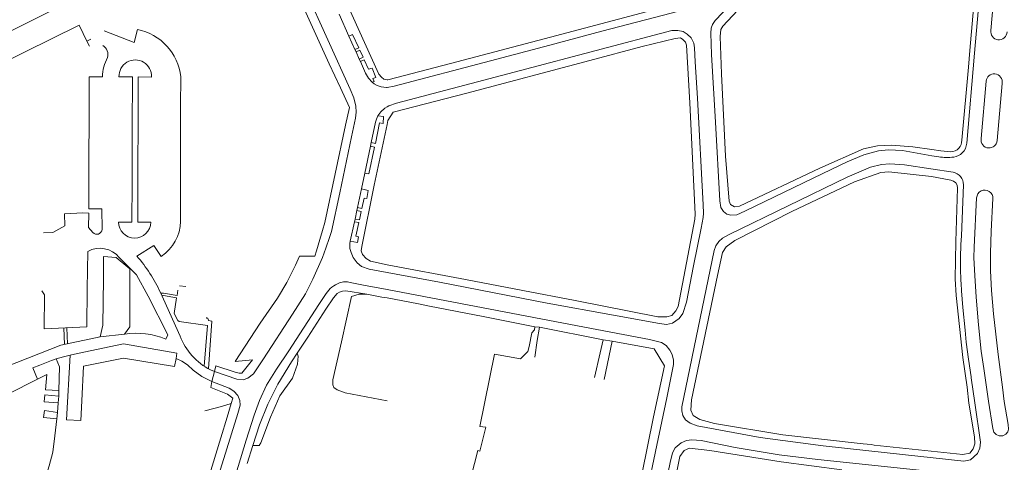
# Model space of a CAD drawing. Extents: x 145000 to 155000, y 457500 to 470000.
# Tile 167 of 256: x 153865 to 154227, y 461727 to 461889. Entities that reach past the tile are written whole.
import ezdxf

# ---------------------------------------------------------------- set-up
doc = ezdxf.new("R2010")
doc.units = 0
doc.header["$LTSCALE"] = 0.2
doc.header["$MEASUREMENT"] = 0
doc.layers.add('kant verharding', color=252, linetype='Continuous', lineweight=0)

msp = doc.modelspace()

# ---------------------------------------------------------------- linework, layer by layer
at = {"layer": 'kant verharding', "lineweight": 0}
for p, q in [((153986, 461883.31), (153982.37, 461891.42)), ((153888.48, 461884.32), (153889.86, 461881.55)), ((153988.22, 461878.52), (153986, 461883.31)), ((153889.86, 461881.55), (153891.34, 461882.19)), ((153889.86, 461881.55), (153890.81, 461879.64)), ((153988.61, 461877.61), (153988.22, 461878.52)), ((153989.81, 461874.9), (153988.61, 461877.61)), ((153990.21, 461874.08), (153989.81, 461874.9)), ((154218, 461845.83), (154219.84, 461866.84)), ((154225.72, 461866), (154223.88, 461845.06)), ((153993.9, 461842.99), (153994.2, 461844.31)), ((153991.81, 461833.14), (153993.9, 461842.99)), ((154202.47, 461839.14), (154199.93, 461839.53)), ((153990.6, 461827.32), (153991.81, 461833.14)), ((154199.58, 461834.7), (154207.69, 461833.45)), ((154199.78, 461831.86), (154206.92, 461830.58)), ((154211.5, 461828.83), (154210.79, 461810.1)), ((153989.14, 461820.49), (153990.6, 461827.32)), ((153988.25, 461816.22), (153988.92, 461819.39)), ((153988.92, 461819.39), (153989.14, 461820.49)), ((153986.51, 461808.18), (153988.04, 461815.25)), ((153988.04, 461815.25), (153988.25, 461816.22)), ((153973.45, 461802.73), (153974.04, 461804.58)), ((153986.41, 461793.04), (153991.39, 461792.09)), ((153924.03, 461773.38), (153916.84, 461789.35)), ((153917.96, 461789.1), (153916.94, 461789.11)), ((153923.82, 461791.86), (153926.13, 461791.59)), ((153974.96, 461784.92), (153977.67, 461788.98)), ((153991.39, 461792.09), (154000, 461790.41)), ((153917.25, 461788.43), (153917.92, 461788.3)), ((153998.06, 461787.71), (153992.51, 461788.71)), ((154000, 461787.35), (153998.06, 461787.71)), ((154011.48, 461785.18), (154000, 461787.35)), ((154011.48, 461785.18), (154015.57, 461784.4)), ((154015.57, 461784.4), (154035.21, 461780.51)), ((153933.88, 461780.32), (153933.88, 461779.78)), ((154035.21, 461780.51), (154054.22, 461776.75)), ((153881.67, 461770.29), (153881.42, 461776.41)), ((153882.67, 461770.52), (153882.48, 461776.46)), ((154054.22, 461776.75), (154055.89, 461776.63)), ((154055.89, 461776.63), (154055.12, 461771.78)), ((154079.35, 461772.04), (154055.89, 461776.63)), ((153894.74, 461773.08), (153903.67, 461774.08)), ((154055.12, 461771.78), (154054.16, 461765.68)), ((154078.23, 461767.3), (154079.35, 461772.04)), ((154079.35, 461772.04), (154082.64, 461771.54)), ((154082.64, 461771.54), (154079.65, 461757.44)), ((154076.08, 461758.21), (154078.23, 461767.3)), ((153882.34, 461742.65), (153883.74, 461766.4)), ((153870.02, 461761.68), (153871.74, 461757.61)), ((153936.68, 461760.39), (153935.15, 461760.98)), ((153935.7, 461756.71), (153936.68, 461760.39)), ((153936.68, 461760.39), (153937.19, 461762.52)), ((153944.83, 461757.53), (153936.68, 461760.39)), ((153935.3, 461754.59), (153935.7, 461756.71)), ((154214.38, 461758.02), (154214.32, 461758.45)), ((154214.32, 461758.45), (154214.38, 461758.02)), ((154215.67, 461748.91), (154214.38, 461758.02)), ((153879.51, 461751.3), (153879.57, 461753.47)), ((153879.51, 461751.3), (153879.28, 461748.85)), ((153879.11, 461745.36), (153879.28, 461748.85)), ((153941.37, 461743.66), (153942.82, 461748.62)), ((153879.11, 461745.36), (153878.83, 461743.02)), ((153939.05, 461736.13), (153941.37, 461743.66)), ((153950.76, 461733.23), (153948.71, 461726.67)), ((154177.68, 461733.58), (154178.69, 461733.41))]:
    msp.add_line(p, q, dxfattribs=at)
at = {"layer": 'kant verharding', "lineweight": 0, "flags": 128}
for points in [[(154197.25, 461982.58), (154179.19, 461964.01), (154157.28, 461940.89), (154138.44, 461921.68), (154116.39, 461898.02), (154093.3, 461891.84), (154060.01, 461883.03), (154023.25, 461873.37), (154000.29, 461867.28), (154000, 461867.34)], [(154199.31, 461971.9), (154191.23, 461963.37), (154138.5, 461908.11), (154120.45, 461889.04), (154119.37, 461887.67), (154118.92, 461886.24), (154118.76, 461884.42), (154119.09, 461876.65), (154120.52, 461851.79), (154122.09, 461822.98), (154122.48, 461820.57), (154123.4, 461819.09), (154124.62, 461818.14), (154126.11, 461817.7), (154128.38, 461817.8), (154131.34, 461819.16), (154159.88, 461833.05), (154168.88, 461837.3), (154174.99, 461839.85), (154180.34, 461841.28), (154183.98, 461841.73), (154189.2, 461841.42), (154199.93, 461839.53)], [(154199.41, 461966.87), (154181.62, 461948.81), (154157.94, 461924.19), (154123.22, 461887.03), (154122.46, 461885.74), (154122.17, 461883.24), (154122.67, 461869.59), (154124.17, 461839.39), (154125.52, 461822.81), (154125.98, 461821.6), (154127.49, 461820.73), (154129.29, 461821.01), (154158.79, 461834.94), (154174.86, 461842.04), (154180.02, 461843.16), (154185.16, 461843.35), (154192.9, 461842.72), (154199.93, 461841.82)], [(154000, 461867.34), (153998.85, 461867.57), (153997.89, 461868.28), (153997.02, 461869.44), (153980.09, 461906.8), (153967.31, 461934.47), (153967.02, 461935.73), (153967.38, 461937.18), (153968.51, 461938.72), (153970.92, 461940.27), (153986.88, 461947.91), (154000, 461954.43)], [(154210.93, 461845.17), (154213.37, 461871.97), (154213.86, 461878.14), (154215.01, 461890.64), (154217.84, 461923.76), (154219.39, 461941.06)], [(154221.39, 461941.67), (154218.04, 461904.99), (154215.56, 461877.1), (154212.72, 461844.08)], [(154221.58, 461885.47), (154224.36, 461917.15), (154226.7, 461943.05)], [(153982.89, 461864.37), (153978.76, 461873.26), (153954.74, 461926.05)], [(153849.71, 461879.38), (153864.23, 461886.46), (153886.3, 461897.52)], [(153970.05, 461900.27), (153986.46, 461863.88), (153987.75, 461860.7), (153988.56, 461857.7), (153988.64, 461855.43), (153988.37, 461853.28), (153986.95, 461846.38), (153982.64, 461825.94), (153979.58, 461811.68), (153978.92, 461809.58), (153977.55, 461805.6), (153976.25, 461802.2), (153972.79, 461794.28), (153970.07, 461788.88), (153965.34, 461781.41), (153954.65, 461765.08), (153950.96, 461759.54), (153948.9, 461757.91), (153947.13, 461757.4), (153944.83, 461757.53)], [(154116.43, 461895.1), (154113.86, 461894.29), (154104.19, 461891.81), (154078.85, 461885.13), (154059.7, 461880), (154037.93, 461874.3), (154002.57, 461864.99), (154000, 461864.51)], [(153858.91, 461868.51), (153856.88, 461872.62), (153886.98, 461887.35), (153888.48, 461884.32)], [(153908.36, 461885.74), (153907.23, 461881.07), (153896.12, 461885.3)], [(153986, 461883.31), (153987.33, 461883.92), (153989.6, 461879.08), (153988.22, 461878.52)], [(154000, 461857.41), (154000.66, 461857.8), (154003.45, 461858.81), (154049.01, 461870.82), (154104.48, 461885.37), (154106.67, 461885.46), (154108.69, 461885.01), (154110.14, 461884.1), (154111.54, 461882.68), (154112.53, 461880.84), (154112.76, 461879.06), (154113.1, 461874), (154113.89, 461860.6), (154115.99, 461821.49), (154116.11, 461818.44), (154116.04, 461816.92), (154115.3, 461812.97), (154112.39, 461799.12), (154109.9, 461785.86), (154108.54, 461781.68), (154107.18, 461779.78), (154104.77, 461778.07), (154102.52, 461777.66), (154099.96, 461777.95), (154083.03, 461781.04)], [(154000, 461850.96), (154000.32, 461852.47), (154002.25, 461855.52), (154029.25, 461862.49), (154074.38, 461874.4), (154093.66, 461879.62), (154105.72, 461882.55), (154107.64, 461882.68), (154108.59, 461882.14), (154109.56, 461881.16), (154109.84, 461880.09), (154111.16, 461858.92), (154113.07, 461818.14), (154112.99, 461816.23), (154106.77, 461784.2), (154106.02, 461782.59), (154104.51, 461780.95), (154102.66, 461780.42), (154099.4, 461780.44), (154068.98, 461786.44), (154049.78, 461790.08), (154028.83, 461794.18), (154000, 461799.45)], [(153988.61, 461877.61), (153990.02, 461878.21), (153991.22, 461875.61), (153989.81, 461874.9)], [(153990.21, 461874.08), (153991.63, 461874.73), (153993.17, 461871.24), (153994.58, 461871.67), (153995.86, 461868.17), (153994.83, 461867.81), (153995.29, 461866.75), (153994.47, 461866.49)], [(153994.47, 461866.49), (153993.12, 461867.96), (153992.08, 461869.74), (153990.21, 461874.08)], [(153895.55, 461868.49), (153890.73, 461868.48), (153890.68, 461852.84), (153890.61, 461838.72), (153890.6, 461820.02), (153895.35, 461820.03), (153895.39, 461812.52)], [(153901.4, 461815.2), (153906.34, 461815.16), (153906.41, 461829.63), (153906.46, 461849.39), (153906.53, 461868.42), (153901.61, 461868.44)], [(153913.52, 461868.36), (153908.66, 461868.4), (153908.68, 461852.95), (153908.56, 461834.04), (153908.51, 461815.12), (153913.33, 461815.15)], [(153924.21, 461815.44), (153924.17, 461829.18), (153924.24, 461843.97), (153924.21, 461857.68), (153924.32, 461868.46)], [(154000, 461864.51), (153999.77, 461864.47), (153997.88, 461864.74), (153996.33, 461865.28), (153995.21, 461865.91), (153994.47, 461866.49)], [(153984.76, 461850.74), (153986.23, 461857.2), (153982.89, 461864.37)], [(153994.2, 461844.31), (153995.7, 461851.86), (153996.06, 461852.94), (153996.64, 461854.17)], [(153994.2, 461844.31), (153995.71, 461843.95), (153997.25, 461851.53), (153998.54, 461851.28), (153998.74, 461853.91), (153996.64, 461854.17)], [(153996.64, 461854.17), (153997.66, 461855.56), (153999.21, 461856.94), (154000, 461857.41)], [(153976.33, 461812.08), (153977.19, 461815.07), (153984.76, 461850.74)], [(154000, 461799.45), (153993.88, 461800.88), (153992.3, 461801.77), (153990.92, 461803.29), (153990.49, 461804.67), (153990.69, 461806.26), (153995.31, 461828.74), (154000, 461850.96)], [(153993.9, 461842.99), (153995.36, 461842.62), (153993.27, 461832.84), (153991.81, 461833.14)], [(154199.93, 461841.82), (154203.26, 461841.33), (154206.8, 461840.93)], [(154215.67, 461748.91), (154217.71, 461734.49), (154217.52, 461732.25), (154216.62, 461730.33), (154214.04, 461727.97), (154211.62, 461727.54), (154183.5, 461730.62), (154160.07, 461733.1), (154136.93, 461736.24), (154113.83, 461740.46), (154111.27, 461741.44), (154109.55, 461742.68), (154108.49, 461744.29), (154108.13, 461745.93), (154108.2, 461747.47), (154115.61, 461783.55), (154120.05, 461804.78), (154120.65, 461806.52), (154121.7, 461808.04), (154123.13, 461809.3), (154125.57, 461810.68), (154168.86, 461831.71), (154177.42, 461835.33), (154181.41, 461836.25), (154184.44, 461836.54)], [(154184.44, 461836.54), (154189.92, 461836.23), (154199.58, 461834.7)], [(154199.78, 461831.86), (154184.15, 461833.65), (154181.19, 461833.31), (154171.55, 461829.98), (154148.57, 461819.06), (154127.56, 461808.41), (154124.42, 461806.12), (154123.08, 461804.02), (154121.21, 461795.6), (154111.75, 461749.96), (154111.44, 461746.18), (154112.29, 461744.27), (154114.78, 461742.74), (154120.2, 461741.3), (154145.17, 461737.14), (154174.69, 461733.86), (154177.68, 461733.58)], [(153990.6, 461827.32), (153993.06, 461826.75), (153992.59, 461823.87), (153991.59, 461824), (153990.76, 461820.17), (153989.14, 461820.49)], [(154213.53, 461748.81), (154212.83, 461754.68), (154211.34, 461765.59), (154208.8, 461788.25), (154208.5, 461794.32), (154208.74, 461808.07), (154209.3, 461827.64)], [(154220.65, 461749.52), (154220.11, 461753.8), (154218.96, 461761.47), (154218.06, 461767.89), (154217.07, 461777.55), (154216.22, 461787.66), (154215.67, 461795.58), (154215.37, 461802.1), (154215.47, 461805.93), (154216.35, 461824.07)], [(154226.48, 461749.42), (154225.83, 461754.65), (154224.19, 461766.65), (154222.49, 461781.59), (154221.79, 461790.1), (154221.44, 461797.33), (154221.49, 461803.75), (154221.69, 461811.87), (154222.32, 461823.77)], [(153892.03, 461811.35), (153890.46, 461813.19), (153890.53, 461818.49), (153888.36, 461818.55), (153881.65, 461818.26), (153881.69, 461813.8), (153877.28, 461811.32), (153873.92, 461811.28)], [(153988.92, 461819.39), (153990.44, 461819.08), (153989.82, 461816.01), (153988.25, 461816.22)], [(153988.04, 461815.25), (153989.65, 461814.99), (153988.52, 461810.02), (153989.52, 461809.78), (153989.13, 461807.65), (153986.51, 461808.18)], [(153974.04, 461804.58), (153975.37, 461808.78), (153976.33, 461812.08)], [(154000, 461796.72), (153993.43, 461797.93), (153990.62, 461798.95), (153989.03, 461800.28), (153987.54, 461802.18), (153986.76, 461804.05), (153986.39, 461805.55), (153986.36, 461807.27), (153986.51, 461808.18)], [(153890.23, 461804.41), (153889.89, 461790.74), (153889.8, 461776.8), (153874.11, 461776.07), (153874.23, 461788.55), (153873.35, 461790.01)], [(153908.18, 461802.72), (153914.42, 461806.63), (153917.11, 461802.61)], [(153895.94, 461802.51), (153895.89, 461794.34), (153895.67, 461777.34), (153894.74, 461773.08), (153880.26, 461770.01), (153860.11, 461762.15), (153850.53, 461757.82), (153847.68, 461755.98), (153831.32, 461740.89), (153826.2, 461736.17)], [(153903.67, 461774.08), (153905.56, 461776.8), (153905.6, 461787.81), (153905.63, 461798), (153900.61, 461802.22), (153895.94, 461802.51)], [(153912.36, 461788.05), (153908.08, 461795.9), (153901.66, 461802.25)], [(153950.64, 461764.62), (153944.2, 461764.09), (153953.43, 461778.06), (153959.8, 461787.25), (153963.17, 461793.01), (153966.39, 461799.38), (153967.9, 461802.71), (153973.45, 461802.73)], [(154083.03, 461781.04), (154058.75, 461785.46), (154019.18, 461793.18), (154000, 461796.72)], [(153923.21, 461790.21), (153923, 461788.29), (153917.96, 461789.1)], [(153967, 461767.1), (153970.9, 461772.97), (153977.55, 461783.22), (153980.35, 461787.42), (153981.71, 461788.97), (153982.5, 461789.51), (153983.62, 461789.88), (153984.88, 461789.99), (153992.51, 461788.71)], [(154000, 461790.41), (154067.31, 461777.69), (154096.35, 461772.1), (154100.66, 461771.01), (154102.36, 461769.9), (154103.8, 461768.2), (154104.56, 461766.65), (154105.08, 461764.57), (154105.13, 461763), (154102.72, 461750.78), (154099, 461733.36), (154087.67, 461679.15), (154081.94, 461651.44), (154076.48, 461625.43), (154067.55, 461582.25), (154067.04, 461581.04), (154066.3, 461579.95), (154065.66, 461579.26), (154064.77, 461578.48), (154064.14, 461578.1), (154062.51, 461577.35), (154061.44, 461577.19), (154060.05, 461577.14)], [(154210.84, 461789.94), (154211.34, 461783.82), (154212.08, 461775.55), (154212.54, 461771.17), (154213.33, 461764.95), (154214.32, 461758.45)], [(153912.36, 461788.05), (153919.5, 461773.83), (153918.79, 461772.26)], [(153917.92, 461788.3), (153922.78, 461787.46), (153921.84, 461781.71), (153923.16, 461779.09), (153923.72, 461778.7)], [(153992.51, 461788.71), (153989.73, 461788.78), (153986.89, 461787.9), (153983.26, 461771.23), (153980.15, 461757.35), (153980.06, 461755.5), (153980.44, 461754.51), (153981.74, 461753.63), (153984.67, 461752.61), (154000, 461749.6)], [(153954.19, 461609.06), (153923.35, 461618.43), (153920.38, 461619.64), (153919.28, 461620.17), (153917.63, 461621.45), (153917.09, 461622.06), (153915.99, 461623.78), (153915.55, 461625.4), (153915.49, 461626.53), (153915.58, 461627.91), (153915.96, 461629.46), (153918.35, 461636.96), (153925.78, 461661.58), (153928.03, 461668.55), (153932.71, 461684.17), (153948.25, 461735.26), (153951.21, 461744.38), (153953.18, 461749.77), (153955.75, 461755.33), (153959.46, 461761.23), (153963.96, 461768.01), (153974.96, 461784.92)], [(153923.72, 461778.7), (153934.07, 461777.21), (153932.84, 461762.37)], [(153934.42, 461761.39), (153935.66, 461778.81), (153934.49, 461779.06), (153934.31, 461779.75), (153933.88, 461779.78)], [(154054.22, 461776.75), (154054.14, 461775.69), (154053.08, 461774.61), (154052.08, 461769.62), (154051.6, 461767.79), (154049.01, 461765.01), (154039.42, 461766.76), (154034, 461740.21), (154036.24, 461739.94), (154034.09, 461731.23), (154033.36, 461731.39), (154030.8, 461721.87)], [(154086.83, 461689.66), (154091.36, 461712.36), (154097.82, 461743.78), (154101.79, 461762.45), (154098.03, 461768.7), (154082.64, 461771.54)], [(153883.74, 461766.4), (153886.42, 461767.04), (153903.22, 461770.5), (153922.85, 461767.11), (153922.59, 461765.22)], [(153878.61, 461764.98), (153876.87, 461764.42), (153872.52, 461762.73), (153870.02, 461761.68)], [(153883.74, 461766.4), (153881.24, 461765.81), (153878.61, 461764.98)], [(153879.57, 461753.47), (153879.84, 461762.07), (153878.61, 461764.98)], [(153887.93, 461749.64), (153888.55, 461762.41), (153903.23, 461765.27), (153922.02, 461762.21), (153922.59, 461765.22)], [(153935.7, 461756.71), (153932.02, 461758.55), (153928.8, 461760.91), (153926.73, 461762.89), (153924.67, 461764.13), (153922.59, 461765.22)], [(153937.19, 461762.52), (153944.28, 461760.2), (153945.77, 461759.79), (153946.7, 461759.82), (153950.64, 461764.62)], [(153950.76, 461733.23), (153953.12, 461740.83), (153956.24, 461748.47), (153959.85, 461755.71), (153964.93, 461764), (153967, 461767.1)], [(153967, 461767.1), (153967.33, 461766.06), (153967.09, 461763.12), (153965.32, 461757.96), (153960.7, 461751.53), (153957.25, 461743.66), (153953.61, 461734.22), (153953.09, 461733.24), (153950.76, 461733.23)], [(153871.74, 461757.61), (153860.78, 461752.12), (153859.3, 461755.28), (153858.85, 461755.76), (153857.92, 461756.04), (153856.07, 461755.36), (153852.35, 461753.75), (153850.99, 461752.91)], [(153879.57, 461753.47), (153874.67, 461753.72), (153875.14, 461759.31), (153871.74, 461757.61)], [(153882.31, 461547.72), (153882.99, 461548.15), (153883.93, 461549.08), (153885.73, 461551.25), (153886.22, 461552.28), (153888.08, 461558), (153911.89, 461636.39), (153934.84, 461711.69), (153945.23, 461745.01), (153946.12, 461748), (153946.01, 461749.75), (153945.28, 461751.57), (153943.81, 461753.18), (153942.02, 461754.27), (153935.7, 461756.71)], [(153942.82, 461748.62), (153943.42, 461750.66), (153941.48, 461752.12), (153938.95, 461753.09), (153935.3, 461754.59)], [(153879.28, 461748.85), (153874.14, 461749.25), (153874.35, 461751.78), (153879.51, 461751.3)], [(153882.34, 461742.65), (153887.58, 461742.41), (153887.93, 461749.64)], [(154220.65, 461749.52), (154222.23, 461739.55), (154222.71, 461738.18), (154223.52, 461737.28), (154224.67, 461736.82), (154225.92, 461736.85), (154227.03, 461737.39), (154227.76, 461738.28), (154228.01, 461739.28), (154227.88, 461740.95), (154226.48, 461749.42)], [(153878.83, 461743.02), (153873.86, 461743.58), (153874.23, 461746.15), (153879.11, 461745.36)], [(153933.17, 461746.01), (153939.21, 461747.54), (153942.82, 461748.62)], [(154178.69, 461733.41), (154211.3, 461729.95), (154213.79, 461730.51), (154215.04, 461732.02), (154215.66, 461733.93), (154215.52, 461736.48), (154213.53, 461748.81)], [(153833.39, 461674.88), (153833.45, 461674.93), (153843.59, 461682.32), (153848.27, 461685.99), (153852.38, 461689.61), (153856.35, 461693.45), (153865.29, 461704.29), (153868.92, 461709.81), (153872.9, 461717.11), (153874.51, 461720.99), (153876.01, 461725.84), (153877.29, 461730.78), (153878.12, 461736.82), (153878.83, 461743.02)], [(153939.05, 461736.13), (153926.71, 461696.05), (153908.48, 461635.9), (153902.37, 461615.45), (153887.11, 461565.16), (153883.08, 461552.95), (153882.29, 461552.16), (153881.36, 461551.63), (153880.17, 461551.26), (153878.65, 461551.1), (153876.99, 461551.42), (153874.18, 461552.73), (153860.57, 461559.48), (153848.42, 461565.03), (153845.34, 461566.5)], [(154094.54, 461682.31), (154103.94, 461727.03), (154104.73, 461730.52), (154105.76, 461732.36), (154107.96, 461734.29), (154109.87, 461735.09), (154111.86, 461735.39), (154115.23, 461735.04), (154127.77, 461732.51), (154143.83, 461729.86), (154158.11, 461728.08), (154201.11, 461723.56), (154215.94, 461721.91), (154217.42, 461721.48), (154219.07, 461720.14), (154220.34, 461718.48), (154222.23, 461712.04), (154226.38, 461696.83), (154231.25, 461682.34)], [(154106.3, 461723.79), (154107.37, 461729.28), (154108.96, 461731.46), (154110.92, 461732.27), (154118.41, 461731.45), (154144.66, 461727.26), (154166.91, 461724.4)]]:
    msp.add_lwpolyline(points, dxfattribs=at)
at = {"layer": 'kant verharding', "lineweight": 0}
for centre, radius, start, end in [((153904.67, 461866.33), 19.76, 6.1699, 79.2514), ((154224.53, 461885), 2.98, 170.9284, 263.1261), ((154224.52, 461885), 2.99, 263.2072, 359.5379), ((153893.6, 461876.54), 3.98, 344.4924, 59.3656), ((153910.43, 461868.23), 14.88, 150.863, 179.0141), ((153907.57, 461868.69), 5.96, 356.8756, 182.403), ((154222.8, 461866.58), 2.97, 85.5776, 174.8354), ((154222.8, 461866.57), 2.97, 348.9412, 85.6296), ((154206.69, 461845.18), 4.24, 316.9161, 359.8783), ((154207.16, 461844.57), 5.58, 314.5704, 354.972), ((154220.92, 461845.3), 2.96, 169.7501, 265.6046), ((154220.92, 461845.3), 2.96, 265.488, 355.3912), ((154206.68, 461845.19), 4.25, 271.5949, 316.9371), ((154207.22, 461844.45), 5.46, 277.5778, 314.9517), ((154205.47, 461854.03), 15.19, 258.6088, 268.8277), ((154205.39, 461854.98), 16.14, 269.1529, 279.0913), ((154207.01, 461829), 4.49, 357.7503, 81.2677), ((154206.41, 461827.73), 2.89, 358.2505, 79.902), ((154219.33, 461823.93), 2.99, 356.9411, 177.2853), ((153907.36, 461815.31), 5.97, 181.0072, 358.5031), ((153908.32, 461815.85), 15.89, 303.5807, 358.5325), ((153893.47, 461812.61), 1.92, 221.3799, 357.2337), ((154332.78, 461800.38), 122.38, 175.4413, 181.4119), ((153894.65, 461796.51), 9.06, 39.3387, 119.1913), ((153864.66, 461765.05), 57.55, 24.9699, 40.8712), ((154334.59, 461800.32), 124.18, 181.3629, 184.7924), ((153985.91, 461783.77), 9.74, 110.3666, 129.0151), ((153984.64, 461787.28), 6.01, 91.767, 110.6707), ((153984.67, 461787.22), 6.07, 73.367, 92.0658), ((153985.86, 461783.78), 9.71, 128.8361, 147.5563), ((153907.97, 461746), 28.4, 67.6038, 98.708), ((153946.28, 461782.16), 23.93, 201.5439, 242.2848)]:
    msp.add_arc(centre, radius, start, end, dxfattribs=at)

doc.saveas('drawing.dxf')
